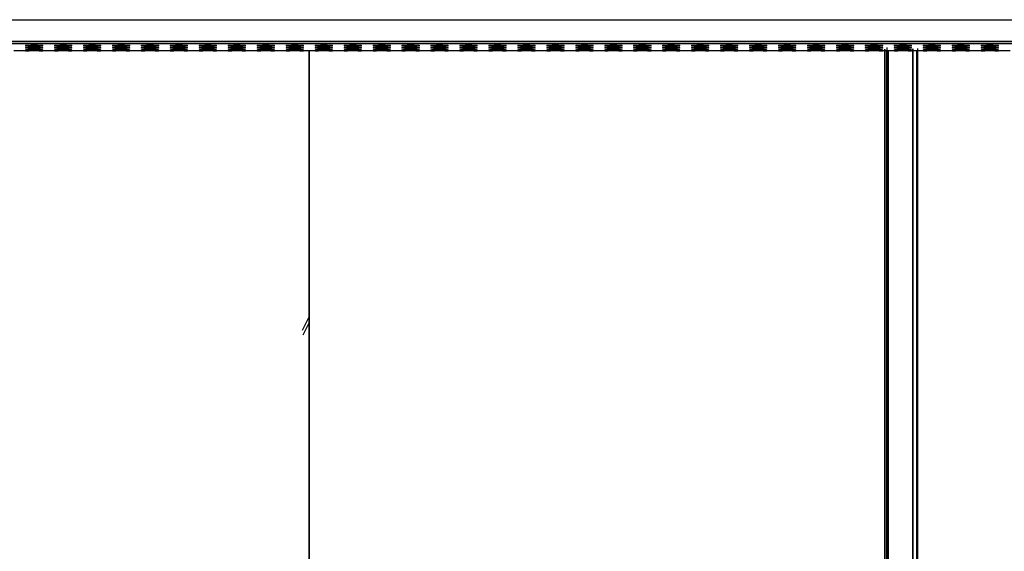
# Model space of a CAD drawing. Header units: centimetres. Extents: x 74448 to 96987, y -37016 to -10817.
# Tile 72 of 174: x 80741 to 80784, y -34712 to -34689. Entities that reach past the tile are written whole.
import ezdxf

# ---------------------------------------------------------------- set-up
doc = ezdxf.new("R2010")
doc.units = ezdxf.units.CM
doc.header["$LTSCALE"] = 0.02
doc.layers.get('0').update_dxf_attribs({"color": 8, "lineweight": 13})
doc.layers.add('INTEGRACJA', color=7, linetype='Continuous')

# ---------------------------------------------------------------- blocks, each defined once
blk = doc.blocks.new('AAT_LCD')
at = {"linetype": 'Continuous'}
for p, q in [((23.89, 280.58, -1912.28), (1830.11, 280.58, -1912.28)), ((1830.11, 275.19, -1912.28), (23.89, 275.19, -1912.28)), ((666.43, 274.73, -1912.28), (1187.57, 274.73, -1912.28)), ((1185.87, 274.62, -1912.28), (667.96, 274.62, -1912.28)), ((856.44, 272.86, -1912.28), (853.56, 272.86, -1912.28)), ((856.44, 272.86, -1912.28), (857.33, 272.86, -1912.28)), ((859.87, 272.86, -1912.28), (860.76, 272.86, -1912.28)), ((863.64, 272.86, -1912.28), (860.76, 272.86, -1912.28)), ((863.64, 272.86, -1912.28), (864.53, 272.86, -1912.28)), ((867.07, 272.86, -1912.28), (867.96, 272.86, -1912.28)), ((870.84, 272.86, -1912.28), (867.96, 272.86, -1912.28)), ((870.84, 272.86, -1912.28), (871.73, 272.86, -1912.28)), ((874.27, 272.86, -1912.28), (875.16, 272.86, -1912.28)), ((878.04, 272.86, -1912.28), (875.16, 272.86, -1912.28)), ((878.04, 272.86, -1912.28), (878.93, 272.86, -1912.28)), ((881.47, 272.86, -1912.28), (882.36, 272.86, -1912.28)), ((885.24, 272.86, -1912.28), (882.36, 272.86, -1912.28)), ((885.24, 272.86, -1912.28), (886.13, 272.86, -1912.28)), ((888.67, 272.86, -1912.28), (889.56, 272.86, -1912.28)), ((892.44, 272.86, -1912.28), (889.56, 272.86, -1912.28)), ((892.44, 272.86, -1912.28), (893.33, 272.86, -1912.28)), ((895.87, 272.86, -1912.28), (896.76, 272.86, -1912.28)), ((899.64, 272.86, -1912.28), (896.76, 272.86, -1912.28)), ((899.64, 272.86, -1912.28), (900.53, 272.86, -1912.28)), ((903.07, 272.86, -1912.28), (903.96, 272.86, -1912.28)), ((906.84, 272.86, -1912.28), (903.96, 272.86, -1912.28)), ((906.84, 272.86, -1912.28), (907.73, 272.86, -1912.28)), ((910.27, 272.86, -1912.28), (911.16, 272.86, -1912.28)), ((914.04, 272.86, -1912.28), (911.16, 272.86, -1912.28)), ((914.04, 272.86, -1912.28), (914.93, 272.86, -1912.28)), ((917.47, 272.86, -1912.28), (918.36, 272.86, -1912.28)), ((921.24, 272.86, -1912.28), (918.36, 272.86, -1912.28)), ((921.24, 272.86, -1912.28), (922.13, 272.86, -1912.28)), ((924.67, 272.86, -1912.28), (925.56, 272.86, -1912.28)), ((928.44, 272.86, -1912.28), (925.56, 272.86, -1912.28)), ((928.44, 272.86, -1912.28), (929.33, 272.86, -1912.28)), ((931.87, 272.86, -1912.28), (932.76, 272.86, -1912.28)), ((935.64, 272.86, -1912.28), (932.76, 272.86, -1912.28)), ((935.64, 272.86, -1912.28), (936.53, 272.86, -1912.28)), ((939.07, 272.86, -1912.28), (939.96, 272.86, -1912.28)), ((942.84, 272.86, -1912.28), (939.96, 272.86, -1912.28)), ((942.84, 272.86, -1912.28), (943.73, 272.86, -1912.28)), ((946.27, 272.86, -1912.28), (947.16, 272.86, -1912.28)), ((950.04, 272.86, -1912.28), (947.16, 272.86, -1912.28)), ((950.04, 272.86, -1912.28), (950.93, 272.86, -1912.28)), ((953.47, 272.86, -1912.28), (954.36, 272.86, -1912.28)), ((957.24, 272.86, -1912.28), (954.36, 272.86, -1912.28)), ((957.24, 272.86, -1912.28), (958.13, 272.86, -1912.28)), ((960.67, 272.86, -1912.28), (961.56, 272.86, -1912.28)), ((964.44, 272.86, -1912.28), (961.56, 272.86, -1912.28)), ((964.44, 272.86, -1912.28), (965.33, 272.86, -1912.28)), ((967.87, 272.86, -1912.28), (968.76, 272.86, -1912.28)), ((971.64, 272.86, -1912.28), (968.76, 272.86, -1912.28)), ((971.64, 272.86, -1912.28), (972.53, 272.86, -1912.28)), ((975.07, 272.86, -1912.28), (975.96, 272.86, -1912.28)), ((978.84, 272.86, -1912.28), (975.96, 272.86, -1912.28)), ((978.84, 272.86, -1912.28), (979.73, 272.86, -1912.28)), ((982.27, 272.86, -1912.28), (983.16, 272.86, -1912.28)), ((986.04, 272.86, -1912.28), (983.16, 272.86, -1912.28)), ((986.04, 272.86, -1912.28), (986.93, 272.86, -1912.28)), ((989.47, 272.86, -1912.28), (990.36, 272.86, -1912.28)), ((993.24, 272.86, -1912.28), (990.36, 272.86, -1912.28)), ((993.24, 272.86, -1912.28), (994.13, 272.86, -1912.28)), ((996.67, 272.86, -1912.28), (997.56, 272.86, -1912.28)), ((1000.44, 272.86, -1912.28), (997.56, 272.86, -1912.28)), ((1000.44, 272.86, -1912.28), (1001.33, 272.86, -1912.28)), ((1003.87, 272.86, -1912.28), (1004.76, 272.86, -1912.28)), ((1007.64, 272.86, -1912.28), (1004.76, 272.86, -1912.28)), ((1007.64, 272.86, -1912.28), (1008.53, 272.86, -1912.28)), ((1011.07, 272.86, -1912.28), (1011.96, 272.86, -1912.28)), ((1014.84, 272.86, -1912.28), (1011.96, 272.86, -1912.28)), ((1014.84, 272.86, -1912.28), (1015.73, 272.86, -1912.28)), ((1018.27, 272.86, -1912.28), (1019.16, 272.86, -1912.28)), ((1022.04, 272.86, -1912.28), (1019.16, 272.86, -1912.28)), ((1022.04, 272.86, -1912.28), (1022.93, 272.86, -1912.28)), ((1025.47, 272.86, -1912.28), (1026.36, 272.86, -1912.28)), ((1029.24, 272.86, -1912.28), (1026.36, 272.86, -1912.28)), ((1029.24, 272.86, -1912.28), (1030.13, 272.86, -1912.28)), ((1032.67, 272.86, -1912.28), (1033.56, 272.86, -1912.28)), ((1036.44, 272.86, -1912.28), (1033.56, 272.86, -1912.28)), ((1036.44, 272.86, -1912.28), (1037.33, 272.86, -1912.28)), ((1039.87, 272.86, -1912.28), (1040.76, 272.86, -1912.28)), ((1043.64, 272.86, -1912.28), (1040.76, 272.86, -1912.28)), ((1043.64, 272.86, -1912.28), (1044.53, 272.86, -1912.28)), ((1047.07, 272.86, -1912.28), (1047.96, 272.86, -1912.28)), ((1050.84, 272.86, -1912.28), (1047.96, 272.86, -1912.28)), ((1050.84, 272.86, -1912.28), (1051.73, 272.86, -1912.28)), ((1054.27, 272.86, -1912.28), (1055.16, 272.86, -1912.28)), ((1058.04, 272.86, -1912.28), (1055.16, 272.86, -1912.28)), ((1058.04, 272.86, -1912.28), (1058.93, 272.86, -1912.28)), ((1061.47, 272.86, -1912.28), (1062.36, 272.86, -1912.28)), ((1065.24, 272.86, -1912.28), (1062.36, 272.86, -1912.28)), ((1065.24, 272.86, -1912.28), (1066.13, 272.86, -1912.28)), ((1068.67, 272.86, -1912.28), (1069.56, 272.86, -1912.28)), ((1072.44, 272.86, -1912.28), (1069.56, 272.86, -1912.28)), ((1072.44, 272.86, -1912.28), (1073.33, 272.86, -1912.28)), ((1075.87, 272.86, -1912.28), (1076.76, 272.86, -1912.28)), ((1079.64, 272.86, -1912.28), (1076.76, 272.86, -1912.28)), ((1079.64, 272.86, -1912.28), (1080.53, 272.86, -1912.28)), ((1083.07, 272.86, -1912.28), (1083.96, 272.86, -1912.28)), ((1086.84, 272.86, -1912.28), (1083.96, 272.86, -1912.28)), ((1086.84, 272.86, -1912.28), (1087.73, 272.86, -1912.28)), ((1090.27, 272.86, -1912.28), (1091.16, 272.86, -1912.28)), ((1094.04, 272.86, -1912.28), (1091.16, 272.86, -1912.28)), ((1094.04, 272.86, -1912.28), (1094.93, 272.86, -1912.28)), ((1097.47, 272.86, -1912.28), (1098.36, 272.86, -1912.28)), ((1101.24, 272.86, -1912.28), (1098.36, 272.86, -1912.28)), ((926.86, 206.62, -1912.28), (925.2, 203.32, -1912.28)), ((925.45, 202.22, -1912.28), (927, 205.25, -1912.28))]:
    blk.add_line(p, q, dxfattribs=at)
for centre in [(858.6, 274.18, -1912.28), (865.8, 274.18, -1912.28), (873, 274.18, -1912.28), (880.2, 274.18, -1912.28), (887.4, 274.18, -1912.28), (894.6, 274.18, -1912.28), (901.8, 274.18, -1912.28), (909, 274.18, -1912.28), (916.2, 274.18, -1912.28), (923.4, 274.18, -1912.28), (930.6, 274.18, -1912.28), (937.8, 274.18, -1912.28), (945, 274.18, -1912.28), (952.2, 274.18, -1912.28), (959.4, 274.18, -1912.28), (966.6, 274.18, -1912.28), (973.8, 274.18, -1912.28), (981, 274.18, -1912.28), (988.2, 274.18, -1912.28), (995.4, 274.18, -1912.28), (1002.6, 274.18, -1912.28), (1009.8, 274.18, -1912.28), (1017, 274.18, -1912.28), (1024.2, 274.18, -1912.28), (1031.4, 274.18, -1912.28), (1038.6, 274.18, -1912.28), (1045.8, 274.18, -1912.28), (1053, 274.18, -1912.28), (1060.2, 274.18, -1912.28), (1067.4, 274.18, -1912.28), (1074.6, 274.18, -1912.28), (1081.8, 274.18, -1912.28), (1089, 274.18, -1912.28), (1096.2, 274.18, -1912.28), (858.6, 273.74, -1912.28), (858.6, 273.3, -1912.28), (865.8, 273.74, -1912.28), (865.8, 273.3, -1912.28), (873, 273.74, -1912.28), (873, 273.3, -1912.28), (880.2, 273.74, -1912.28), (880.2, 273.3, -1912.28), (887.4, 273.74, -1912.28), (887.4, 273.3, -1912.28), (894.6, 273.74, -1912.28), (894.6, 273.3, -1912.28), (901.8, 273.74, -1912.28), (901.8, 273.3, -1912.28), (909, 273.74, -1912.28), (909, 273.3, -1912.28), (916.2, 273.74, -1912.28), (916.2, 273.3, -1912.28), (923.4, 273.74, -1912.28), (923.4, 273.3, -1912.28), (930.6, 273.74, -1912.28), (930.6, 273.3, -1912.28), (937.8, 273.74, -1912.28), (937.8, 273.3, -1912.28), (945, 273.74, -1912.28), (945, 273.3, -1912.28), (952.2, 273.74, -1912.28), (952.2, 273.3, -1912.28), (959.4, 273.74, -1912.28), (959.4, 273.3, -1912.28), (966.6, 273.74, -1912.28), (966.6, 273.3, -1912.28), (973.8, 273.74, -1912.28), (973.8, 273.3, -1912.28), (981, 273.74, -1912.28), (981, 273.3, -1912.28), (988.2, 273.74, -1912.28), (988.2, 273.3, -1912.28), (995.4, 273.74, -1912.28), (995.4, 273.3, -1912.28), (1002.6, 273.74, -1912.28), (1002.6, 273.3, -1912.28), (1009.8, 273.74, -1912.28), (1009.8, 273.3, -1912.28), (1017, 273.74, -1912.28), (1017, 273.3, -1912.28), (1024.2, 273.74, -1912.28), (1024.2, 273.3, -1912.28), (1031.4, 273.74, -1912.28), (1031.4, 273.3, -1912.28), (1038.6, 273.74, -1912.28), (1038.6, 273.3, -1912.28), (1045.8, 273.74, -1912.28), (1045.8, 273.3, -1912.28), (1053, 273.74, -1912.28), (1053, 273.3, -1912.28), (1060.2, 273.74, -1912.28), (1060.2, 273.3, -1912.28), (1067.4, 273.74, -1912.28), (1067.4, 273.3, -1912.28), (1074.6, 273.74, -1912.28), (1074.6, 273.3, -1912.28), (1081.8, 273.74, -1912.28), (1081.8, 273.3, -1912.28), (1089, 273.74, -1912.28), (1089, 273.3, -1912.28), (1096.2, 273.74, -1912.28), (1096.2, 273.3, -1912.28)]:
    blk.add_ellipse(centre, major_axis=(2.16, 0), ratio=0.061163, dxfattribs=at)
for centre in [(858.6, 272.86, -1912.28), (865.8, 272.86, -1912.28), (873, 272.86, -1912.28), (880.2, 272.86, -1912.28), (887.4, 272.86, -1912.28), (894.6, 272.86, -1912.28), (901.8, 272.86, -1912.28), (909, 272.86, -1912.28), (916.2, 272.86, -1912.28), (923.4, 272.86, -1912.28), (930.6, 272.86, -1912.28), (937.8, 272.86, -1912.28), (945, 272.86, -1912.28), (952.2, 272.86, -1912.28), (959.4, 272.86, -1912.28), (966.6, 272.86, -1912.28), (973.8, 272.86, -1912.28), (981, 272.86, -1912.28), (988.2, 272.86, -1912.28), (995.4, 272.86, -1912.28), (1002.6, 272.86, -1912.28), (1009.8, 272.86, -1912.28), (1017, 272.86, -1912.28), (1024.2, 272.86, -1912.28), (1031.4, 272.86, -1912.28), (1038.6, 272.86, -1912.28), (1045.8, 272.86, -1912.28), (1053, 272.86, -1912.28), (1060.2, 272.86, -1912.28), (1067.4, 272.86, -1912.28), (1074.6, 272.86, -1912.28), (1081.8, 272.86, -1912.28), (1089, 272.86, -1912.28), (1096.2, 272.86, -1912.28)]:
    blk.add_ellipse(centre, major_axis=(2.16, 0), ratio=0.061163, start_param=0.025003, end_param=3.11659, dxfattribs=at)
for points, knots in [([(859.87, 272.86, -1912.28), (859.45, 272.87, -1912.28), (858.6, 272.89, -1912.28), (857.75, 272.87, -1912.28), (857.33, 272.86, -1912.28)], [0, 0, 0, 0, 0.49937, 1, 1, 1, 1]), ([(867.07, 272.86, -1912.28), (866.65, 272.87, -1912.28), (865.8, 272.89, -1912.28), (864.95, 272.87, -1912.28), (864.53, 272.86, -1912.28)], [0, 0, 0, 0, 0.49937, 1, 1, 1, 1]), ([(874.27, 272.86, -1912.28), (873.85, 272.87, -1912.28), (873, 272.89, -1912.28), (872.15, 272.87, -1912.28), (871.73, 272.86, -1912.28)], [0, 0, 0, 0, 0.49937, 1, 1, 1, 1]), ([(881.47, 272.86, -1912.28), (881.05, 272.87, -1912.28), (880.2, 272.89, -1912.28), (879.35, 272.87, -1912.28), (878.93, 272.86, -1912.28)], [0, 0, 0, 0, 0.49937, 1, 1, 1, 1]), ([(888.67, 272.86, -1912.28), (888.25, 272.87, -1912.28), (887.4, 272.89, -1912.28), (886.55, 272.87, -1912.28), (886.13, 272.86, -1912.28)], [0, 0, 0, 0, 0.49937, 1, 1, 1, 1]), ([(895.87, 272.86, -1912.28), (895.45, 272.87, -1912.28), (894.6, 272.89, -1912.28), (893.75, 272.87, -1912.28), (893.33, 272.86, -1912.28)], [0, 0, 0, 0, 0.49937, 1, 1, 1, 1]), ([(903.07, 272.86, -1912.28), (902.65, 272.87, -1912.28), (901.8, 272.89, -1912.28), (900.95, 272.87, -1912.28), (900.53, 272.86, -1912.28)], [0, 0, 0, 0, 0.49937, 1, 1, 1, 1]), ([(910.27, 272.86, -1912.28), (909.85, 272.87, -1912.28), (909, 272.89, -1912.28), (908.15, 272.87, -1912.28), (907.73, 272.86, -1912.28)], [0, 0, 0, 0, 0.49937, 1, 1, 1, 1]), ([(917.47, 272.86, -1912.28), (917.05, 272.87, -1912.28), (916.2, 272.89, -1912.28), (915.35, 272.87, -1912.28), (914.93, 272.86, -1912.28)], [0, 0, 0, 0, 0.49937, 1, 1, 1, 1]), ([(924.67, 272.86, -1912.28), (924.25, 272.87, -1912.28), (923.4, 272.89, -1912.28), (922.55, 272.87, -1912.28), (922.13, 272.86, -1912.28)], [0, 0, 0, 0, 0.49937, 1, 1, 1, 1]), ([(927, 91.14, -1912.28), (927, 148.62, -1912.28), (927, 210.39, -1912.28), (927, 270.91, -1912.28), (927, 272.95, -1912.28)], [0, 0, 0, 0, 0.966274, 1, 1, 1, 1]), ([(927, 272.95, -1912.28), (927, 270.91, -1912.28), (927, 210.39, -1912.28), (927, 148.62, -1912.28), (927, 91.14, -1912.28)], [0, 0, 0, 0, 0.033726, 1, 1, 1, 1]), ([(931.87, 272.86, -1912.28), (931.45, 272.87, -1912.28), (930.6, 272.89, -1912.28), (929.75, 272.87, -1912.28), (929.33, 272.86, -1912.28)], [0, 0, 0, 0, 0.49937, 1, 1, 1, 1]), ([(939.07, 272.86, -1912.28), (938.65, 272.87, -1912.28), (937.8, 272.89, -1912.28), (936.95, 272.87, -1912.28), (936.53, 272.86, -1912.28)], [0, 0, 0, 0, 0.49937, 1, 1, 1, 1]), ([(946.27, 272.86, -1912.28), (945.85, 272.87, -1912.28), (945, 272.89, -1912.28), (944.15, 272.87, -1912.28), (943.73, 272.86, -1912.28)], [0, 0, 0, 0, 0.49937, 1, 1, 1, 1]), ([(953.47, 272.86, -1912.28), (953.05, 272.87, -1912.28), (952.2, 272.89, -1912.28), (951.35, 272.87, -1912.28), (950.93, 272.86, -1912.28)], [0, 0, 0, 0, 0.49937, 1, 1, 1, 1]), ([(960.67, 272.86, -1912.28), (960.25, 272.87, -1912.28), (959.4, 272.89, -1912.28), (958.55, 272.87, -1912.28), (958.13, 272.86, -1912.28)], [0, 0, 0, 0, 0.49937, 1, 1, 1, 1]), ([(967.87, 272.86, -1912.28), (967.45, 272.87, -1912.28), (966.6, 272.89, -1912.28), (965.75, 272.87, -1912.28), (965.33, 272.86, -1912.28)], [0, 0, 0, 0, 0.49937, 1, 1, 1, 1]), ([(975.07, 272.86, -1912.28), (974.65, 272.87, -1912.28), (973.8, 272.89, -1912.28), (972.95, 272.87, -1912.28), (972.53, 272.86, -1912.28)], [0, 0, 0, 0, 0.49937, 1, 1, 1, 1]), ([(982.27, 272.86, -1912.28), (981.85, 272.87, -1912.28), (981, 272.89, -1912.28), (980.15, 272.87, -1912.28), (979.73, 272.86, -1912.28)], [0, 0, 0, 0, 0.49937, 1, 1, 1, 1]), ([(989.47, 272.86, -1912.28), (989.05, 272.87, -1912.28), (988.2, 272.89, -1912.28), (987.35, 272.87, -1912.28), (986.93, 272.86, -1912.28)], [0, 0, 0, 0, 0.49937, 1, 1, 1, 1]), ([(996.67, 272.86, -1912.28), (996.25, 272.87, -1912.28), (995.4, 272.89, -1912.28), (994.55, 272.87, -1912.28), (994.13, 272.86, -1912.28)], [0, 0, 0, 0, 0.49937, 1, 1, 1, 1]), ([(1003.87, 272.86, -1912.28), (1003.45, 272.87, -1912.28), (1002.6, 272.89, -1912.28), (1001.75, 272.87, -1912.28), (1001.33, 272.86, -1912.28)], [0, 0, 0, 0, 0.49937, 1, 1, 1, 1]), ([(1011.07, 272.86, -1912.28), (1010.65, 272.87, -1912.28), (1009.8, 272.89, -1912.28), (1008.95, 272.87, -1912.28), (1008.53, 272.86, -1912.28)], [0, 0, 0, 0, 0.49937, 1, 1, 1, 1]), ([(1018.27, 272.86, -1912.28), (1017.85, 272.87, -1912.28), (1017, 272.89, -1912.28), (1016.15, 272.87, -1912.28), (1015.73, 272.86, -1912.28)], [0, 0, 0, 0, 0.49937, 1, 1, 1, 1]), ([(1025.47, 272.86, -1912.28), (1025.05, 272.87, -1912.28), (1024.2, 272.89, -1912.28), (1023.35, 272.87, -1912.28), (1022.93, 272.86, -1912.28)], [0, 0, 0, 0, 0.49937, 1, 1, 1, 1]), ([(1032.67, 272.86, -1912.28), (1032.25, 272.87, -1912.28), (1031.4, 272.89, -1912.28), (1030.55, 272.87, -1912.28), (1030.13, 272.86, -1912.28)], [0, 0, 0, 0, 0.49937, 1, 1, 1, 1]), ([(1039.87, 272.86, -1912.28), (1039.45, 272.87, -1912.28), (1038.6, 272.89, -1912.28), (1037.75, 272.87, -1912.28), (1037.33, 272.86, -1912.28)], [0, 0, 0, 0, 0.49937, 1, 1, 1, 1]), ([(1047.07, 272.86, -1912.28), (1046.65, 272.87, -1912.28), (1045.8, 272.89, -1912.28), (1044.95, 272.87, -1912.28), (1044.53, 272.86, -1912.28)], [0, 0, 0, 0, 0.49937, 1, 1, 1, 1]), ([(1054.27, 272.86, -1912.28), (1053.85, 272.87, -1912.28), (1053, 272.89, -1912.28), (1052.15, 272.87, -1912.28), (1051.73, 272.86, -1912.28)], [0, 0, 0, 0, 0.49937, 1, 1, 1, 1]), ([(1061.47, 272.86, -1912.28), (1061.05, 272.87, -1912.28), (1060.2, 272.89, -1912.28), (1059.35, 272.87, -1912.28), (1058.93, 272.86, -1912.28)], [0, 0, 0, 0, 0.49937, 1, 1, 1, 1]), ([(1068.67, 272.86, -1912.28), (1068.25, 272.87, -1912.28), (1067.4, 272.89, -1912.28), (1066.55, 272.87, -1912.28), (1066.13, 272.86, -1912.28)], [0, 0, 0, 0, 0.49937, 1, 1, 1, 1]), ([(1069.97, 273.24, -1912.28), (1069.98, 258.01, -1912.28), (1069.98, 242.67, -1912.28), (1069.98, 183.68, -1912.28), (1069.98, 139.8, -1912.28), (1069.99, 97.21, -1912.28)], [0, 0, 0, 0, 0.260424, 0.260424, 1, 1, 1, 1]), ([(1070, 273.27, -1912.28), (1070, 272.35, -1912.28), (1070, 264.24, -1912.28), (1070, 248.94, -1912.28), (1070, 223.66, -1912.28), (1070, 194.65, -1912.28), (1070, 161.97, -1912.28), (1069.99, 129.38, -1912.28), (1069.99, 107.94, -1912.28), (1069.99, 97.21, -1912.28)], [0, 0, 0, 0, 0.015832, 0.138428, 0.260566, 0.444732, 0.629386, 0.814489, 1, 1, 1, 1]), ([(1070.07, 273.21, -1912.28), (1070.06, 255.09, -1912.28), (1070.06, 236.85, -1912.28), (1070.06, 176.98, -1912.28), (1070.05, 135.26, -1912.28), (1070.04, 94.73, -1912.28)], [0, 0, 0, 0, 0.30527, 0.30527, 1, 1, 1, 1]), ([(1070.06, 94.73, -1912.28), (1070.06, 135.26, -1912.28), (1070.06, 176.98, -1912.28), (1070.06, 236.84, -1912.28), (1070.06, 255.09, -1912.28), (1070.06, 273.21, -1912.28)], [0, 0, 0, 0, 0.694715, 0.694715, 1, 1, 1, 1]), ([(1070.63, 273.64, -1912.28), (1070.63, 262.47, -1912.28), (1070.63, 203.55, -1912.28), (1070.63, 143.9, -1912.28), (1070.63, 97.21, -1912.28)], [0, 0, 0, 0, 0.190562, 1, 1, 1, 1]), ([(1070.63, 97.21, -1912.28), (1070.63, 104.1, -1912.28), (1070.63, 117.86, -1912.28), (1070.63, 138.71, -1912.28), (1070.63, 159.64, -1912.28), (1070.63, 180.63, -1912.28), (1070.63, 201.63, -1912.28), (1070.63, 222.62, -1912.28), (1070.63, 246.44, -1912.28), (1070.63, 263.22, -1912.28), (1070.63, 273.02, -1912.28)], [0, 0, 0, 0, 0.119462, 0.23875, 0.357858, 0.476783, 0.595521, 0.714069, 0.832426, 1, 1, 1, 1]), ([(1070.79, 93.68, -1912.28), (1070.78, 134.4, -1912.28), (1070.76, 176.27, -1912.28), (1070.75, 236.37, -1912.28), (1070.74, 254.7, -1912.28), (1070.74, 272.9, -1912.28)], [0, 0, 0, 0, 0.694639, 0.694639, 1, 1, 1, 1]), ([(1070.79, 93.68, -1912.28), (1070.78, 134.39, -1912.28), (1070.77, 176.26, -1912.28), (1070.75, 236.37, -1912.28), (1070.74, 254.7, -1912.28), (1070.74, 272.9, -1912.28)], [0, 0, 0, 0, 0.694626, 0.694626, 1, 1, 1, 1]), ([(1070.96, 272.91, -1912.28), (1070.96, 254.9, -1912.28), (1070.96, 236.75, -1912.28), (1070.96, 176.97, -1912.28), (1070.96, 135.23, -1912.28), (1070.96, 94.73, -1912.28)], [0, 0, 0, 0, 0.304016, 0.304016, 1, 1, 1, 1]), ([(1070.96, 94.73, -1912.28), (1070.96, 135.23, -1912.28), (1070.96, 176.97, -1912.28), (1070.96, 236.75, -1912.28), (1070.96, 254.9, -1912.28), (1070.96, 272.91, -1912.28)], [0, 0, 0, 0, 0.695984, 0.695984, 1, 1, 1, 1]), ([(1075.87, 272.86, -1912.28), (1075.45, 272.87, -1912.28), (1074.6, 272.89, -1912.28), (1073.75, 272.87, -1912.28), (1073.33, 272.86, -1912.28)], [0, 0, 0, 0, 0.49937, 1, 1, 1, 1]), ([(1077.02, 273.38, -1912.28), (1077.02, 255.32, -1912.28), (1077.02, 237.13, -1912.28), (1077.02, 177.44, -1912.28), (1077.02, 135.84, -1912.28), (1077.01, 95.4, -1912.28)], [0, 0, 0, 0, 0.305232, 0.305232, 1, 1, 1, 1]), ([(1077.01, 95.4, -1912.28), (1077.02, 135.84, -1912.28), (1077.02, 177.44, -1912.28), (1077.02, 237.12, -1912.28), (1077.02, 255.31, -1912.28), (1077.02, 273.37, -1912.28)], [0, 0, 0, 0, 0.694775, 0.694775, 1, 1, 1, 1]), ([(1078, 272.91, -1912.28), (1078, 255.42, -1912.28), (1078, 237.81, -1912.28), (1078, 179.1, -1912.28), (1078, 137.89, -1912.28), (1078, 97.84, -1912.28)], [0, 0, 0, 0, 0.300502, 0.300502, 1, 1, 1, 1]), ([(1078, 272.91, -1912.28), (1078, 255.42, -1912.28), (1078, 237.81, -1912.28), (1078, 179.1, -1912.28), (1078, 137.89, -1912.28), (1078, 97.84, -1912.28)], [0, 0, 0, 0, 0.300502, 0.300502, 1, 1, 1, 1]), ([(1078.19, 273.39, -1912.28), (1078.19, 263.47, -1912.28), (1078.19, 253.51, -1912.28), (1078.19, 194.56, -1912.28), (1078.19, 145.03, -1912.28), (1078.19, 97.19, -1912.28)], [0, 0, 0, 0, 0.169414, 0.169414, 1, 1, 1, 1]), ([(1078.19, 97.19, -1912.28), (1078.19, 143.88, -1912.28), (1078.19, 203.31, -1912.28), (1078.19, 262, -1912.28), (1078.19, 272.94, -1912.28)], [0, 0, 0, 0, 0.812702, 1, 1, 1, 1]), ([(1083.07, 272.86, -1912.28), (1082.65, 272.87, -1912.28), (1081.8, 272.89, -1912.28), (1080.95, 272.87, -1912.28), (1080.53, 272.86, -1912.28)], [0, 0, 0, 0, 0.49937, 1, 1, 1, 1]), ([(1090.27, 272.86, -1912.28), (1089.85, 272.87, -1912.28), (1089, 272.89, -1912.28), (1088.15, 272.87, -1912.28), (1087.73, 272.86, -1912.28)], [0, 0, 0, 0, 0.49937, 1, 1, 1, 1]), ([(1097.47, 272.86, -1912.28), (1097.05, 272.87, -1912.28), (1096.2, 272.89, -1912.28), (1095.35, 272.87, -1912.28), (1094.93, 272.86, -1912.28)], [0, 0, 0, 0, 0.49937, 1, 1, 1, 1])]:
    blk.add_open_spline(points, degree=3, knots=knots, dxfattribs=at)
for points in [[(927, 272.91, -1912.28), (927, 269.31, -1912.28), (927, 265.7, -1912.28), (927, 262.08, -1912.28)], [(927, 262.08, -1912.28), (927, 265.7, -1912.28), (927, 269.31, -1912.28), (927, 272.91, -1912.28)]]:
    blk.add_open_spline(points, degree=3, dxfattribs=at)

msp = doc.modelspace()

# ---------------------------------------------------------------- block references
at = {"layer": 'INTEGRACJA', "xscale": 0.1776549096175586, "yscale": 0.1776549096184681, "zscale": 0.1776549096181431}
msp.add_blockref('AAT_LCD', (80588.662, -34738.831, 339.726), dxfattribs=at)

doc.saveas('drawing.dxf')
